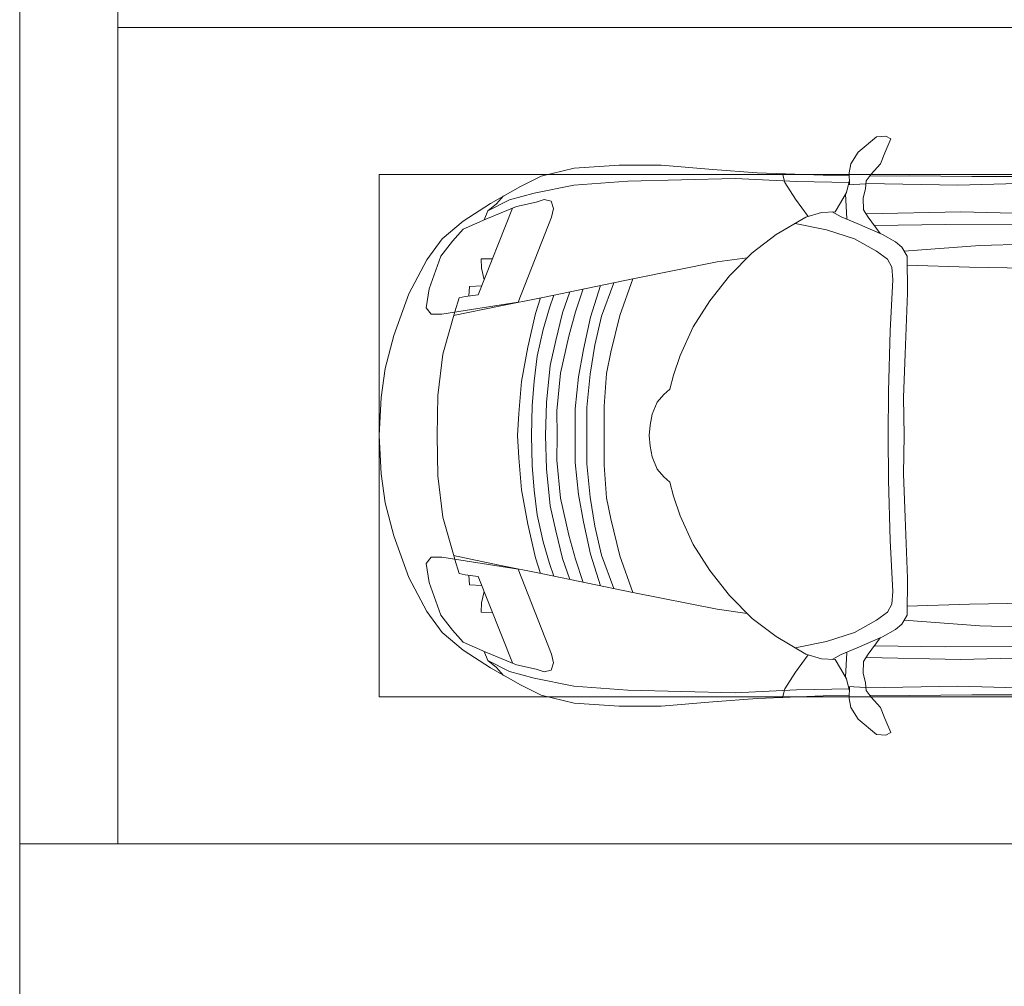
# Model space of a CAD drawing. Header units: millimetres. Extents: x -32229 to 192519, y -13689 to 125138.
# Tile 27 of 183: x -6265 to -3252, y 59314 to 62274. Entities that reach past the tile are written whole.
import ezdxf

# ---------------------------------------------------------------- set-up
doc = ezdxf.new("R2010")
doc.units = ezdxf.units.MM
for name, color, linetype, lineweight in [('A-DETL-GENF-OTLN', 7, 'Continuous', 18), ('A-FLOR-____-OTLN', 7, 'Continuous', 18), ('C-PRKG-____-OTLN', 7, 'Continuous', 18)]:
    doc.layers.add(name, color=color, linetype=linetype, lineweight=lineweight)

# ---------------------------------------------------------------- blocks, each defined once
blk = doc.blocks.new('АР_Машиноместо - 4900x2400_М__5300х2500_-V141--01 ЭЛ')
at = {"layer": 'C-PRKG-____-OTLN', "color": 253, "lineweight": 13, "true_color": 0xaaaaaa}
for p, q in [((2500, 0), (0, 0)), ((0, 0), (0, -3899.6))]:
    blk.add_line(p, q, dxfattribs=at)
blk = doc.blocks.new('АР_Машиноместо - 4900x2400_М__5300х2500_-V143--01 ЭЛ')
at = {"layer": 'A-DETL-GENF-OTLN', "color": 253, "lineweight": 13, "true_color": 0xaaaaaa}
for p, q in [((667.8, 2638.3), (659.3, 2936)), ((1832.2, 2638.3), (1840.7, 2936)), ((604.4, 2850.8), (603.5, 2534.3)), ((1895.6, 2850.8), (1896.5, 2534.3)), ((456.1, 2818.3), (456.8, 2613.6)), ((2043.9, 2818.3), (2043.2, 2613.6)), ((684.8, 2406.5), (667.8, 2638.3)), ((1815.2, 2406.5), (1832.2, 2638.3)), ((456.8, 2613.6), (454.5, 2423.6)), ((2043.2, 2613.6), (2045.5, 2423.6)), ((603.5, 2534.3), (606.1, 2314.9)), ((1896.5, 2534.3), (1893.9, 2314.9)), ((454.5, 2423.6), (456, 2301.1)), ((700.6, 2415.4), (672.8, 2399.7)), ((813.8, 2416.7), (700.6, 2415.4)), ((999.2, 2409.3), (813.8, 2416.7)), ((1500.8, 2409.3), (1686.2, 2416.7)), ((1686.2, 2416.7), (1799.4, 2415.4)), ((1799.4, 2415.4), (1827.2, 2399.7)), ((2045.5, 2423.6), (2044, 2301.1)), ((672.8, 2399.7), (656.7, 2380.3)), ((1132.7, 2404.6), (999.2, 2409.3)), ((1250, 2406.6), (1132.7, 2404.6)), ((1250, 2406.6), (1367.3, 2404.6)), ((1367.3, 2404.6), (1500.8, 2409.3)), ((1827.2, 2399.7), (1843.3, 2380.3)), ((341.2, 2366.2), (333.1, 2350.6)), ((333.1, 2350.6), (335.2, 2322.3)), ((384.4, 2347.9), (341.2, 2366.2)), ((656.7, 2380.3), (633.8, 2340.5)), ((710, 2355.4), (685.1, 2322.3)), ((734.3, 2368.8), (710, 2355.4)), ((772.7, 2371.5), (734.3, 2368.8)), ((929.1, 2364.1), (772.7, 2371.5)), ((1115.2, 2358.7), (929.1, 2364.1)), ((1250, 2357.8), (1115.2, 2358.7)), ((1250, 2357.8), (1384.8, 2358.7)), ((1384.8, 2358.7), (1570.9, 2364.1)), ((1570.9, 2364.1), (1727.3, 2371.5)), ((1727.3, 2371.5), (1765.7, 2368.8)), ((1765.7, 2368.8), (1790, 2355.4)), ((1790, 2355.4), (1814.9, 2322.3)), ((1843.3, 2380.3), (1866.2, 2340.5)), ((2115.6, 2347.9), (2158.8, 2366.2)), ((2158.8, 2366.2), (2166.9, 2350.6)), ((2166.9, 2350.6), (2164.8, 2322.3)), ((335.2, 2322.3), (381.7, 2266.4)), ((417.4, 2333.8), (384.4, 2347.9)), ((449.8, 2306.1), (417.4, 2333.8)), ((630.6, 2332.9), (580.6, 2296)), ((633.8, 2340.5), (600.8, 2263)), ((685.1, 2322.3), (647.3, 2254.2)), ((1814.9, 2322.3), (1852.7, 2254.2)), ((1866.2, 2340.5), (1899.2, 2263)), ((1869.4, 2332.9), (1919.4, 2296)), ((2050.2, 2306.1), (2082.6, 2333.8)), ((2082.6, 2333.8), (2115.6, 2347.9)), ((2164.8, 2322.3), (2118.3, 2266.4)), ((470, 2290), (449.8, 2306.1)), ((580.6, 2296), (559, 2282.6)), ((1919.4, 2296), (1941, 2282.6)), ((2030, 2290), (2050.2, 2306.1)), ((381.7, 2266.4), (417.4, 2243.4)), ((493.6, 2288.6), (470, 2290)), ((482, 2235.6), (479.1, 2288.7)), ((523.3, 2281.2), (493.6, 2288.6)), ((559, 2282.6), (523.3, 2281.2)), ((600.8, 2263), (579.9, 2213.8)), ((1899.2, 2263), (1920.1, 2213.8)), ((1941, 2282.6), (1976.7, 2281.2)), ((1976.7, 2281.2), (2006.4, 2288.6)), ((2006.4, 2288.6), (2030, 2290)), ((2018, 2235.6), (2020.9, 2288.7)), ((2118.3, 2266.4), (2082.6, 2243.4)), ((417.4, 2243.4), (445.1, 2238.7)), ((445.1, 2238.7), (481.8, 2239.5)), ((453, 2159.1), (455, 2238.9)), ((505.1, 2230), (467.5, 2239.2)), ((536.7, 2211.8), (505.1, 2230)), ((586.6, 2231.3), (510.1, 2227.1)), ((647.3, 2254.2), (619.7, 2168.6)), ((1852.7, 2254.2), (1880.3, 2168.6)), ((1913.4, 2231.3), (1989.9, 2227.1)), ((1963.3, 2211.8), (1994.9, 2230)), ((1994.9, 2230), (2032.5, 2239.2)), ((2054.9, 2238.7), (2018.2, 2239.5)), ((2047, 2159.1), (2045, 2238.9)), ((2082.6, 2243.4), (2054.9, 2238.7)), ((564.3, 2195.4), (536.7, 2211.8)), ((579.9, 2213.8), (564.9, 2186.5)), ((1920.1, 2213.8), (1935.1, 2186.5)), ((1935.7, 2195.4), (1963.3, 2211.8)), ((567.1, 2153.8), (564.3, 2195.4)), ((1932.9, 2153.8), (1935.7, 2195.4)), ((444.9, 1956.8), (453, 2159.1)), ((580.7, 2105.7), (567.1, 2153.8)), ((619.7, 2168.6), (600.3, 2072.7)), ((1880.3, 2168.6), (1899.7, 2072.7)), ((1919.3, 2105.7), (1932.9, 2153.8)), ((2055.1, 1956.8), (2047, 2159.1)), ((578.8, 2112.6), (525.5, 2074.6)), ((1921.2, 2112.6), (1974.5, 2074.6)), ((634.6, 2015), (580.7, 2105.7)), ((1865.4, 2015), (1919.3, 2105.7)), ((525.5, 2074.6), (475.1, 2041)), ((1974.5, 2074.6), (2024.9, 2041)), ((475.1, 2041), (447.5, 2034.4)), ((2024.9, 2041), (2052.5, 2034.4)), ((690.7, 1941.6), (634.6, 2015)), ((1809.3, 1941.6), (1865.4, 2015)), ((434.8, 1820.7), (444.9, 1956.8)), ((761.1, 1871.7), (690.7, 1941.6)), ((1738.9, 1871.7), (1809.3, 1941.6)), ((2065.2, 1820.7), (2055.1, 1956.8)), ((718.3, 1834.2), (705.7, 1926.7)), ((1781.7, 1834.2), (1794.3, 1926.7)), ((837.5, 1812.1), (761.1, 1871.7)), ((1662.5, 1812.1), (1738.9, 1871.7)), ((422, 1662.9), (434.8, 1820.7)), ((770, 1576.5), (718.3, 1834.2)), ((917, 1761.1), (837.5, 1812.1)), ((1583, 1761.1), (1662.5, 1812.1)), ((1730, 1576.5), (1781.7, 1834.2)), ((2078, 1662.9), (2065.2, 1820.7)), ((1004.2, 1721.4), (917, 1761.1)), ((1495.8, 1721.4), (1583, 1761.1)), ((1064.9, 1700.5), (1004.2, 1721.4)), ((1435.1, 1700.5), (1495.8, 1721.4)), ((1107.2, 1689.8), (1064.9, 1700.5)), ((1123.5, 1670.9), (1107.2, 1689.8)), ((1376.5, 1670.9), (1392.8, 1689.8)), ((1392.8, 1689.8), (1435.1, 1700.5)), ((422, 1534.1), (422, 1662.9)), ((1147.5, 1650.5), (1123.5, 1670.9)), ((1352.5, 1650.5), (1376.5, 1670.9)), ((2078, 1534.1), (2078, 1662.9)), ((1184.7, 1635.7), (1147.5, 1650.5)), ((1217.8, 1629.1), (1184.7, 1635.7)), ((1217.8, 1629.1), (1250, 1626.8)), ((1282.2, 1629.1), (1250, 1626.8)), ((1282.2, 1629.1), (1315.3, 1635.7)), ((1315.3, 1635.7), (1352.5, 1650.5)), ((826.8, 1300.9), (770, 1576.5)), ((881.7, 1536.4), (770, 1576.5)), ((1618.3, 1536.4), (1730, 1576.5)), ((1673.2, 1300.9), (1730, 1576.5)), ((430.8, 1396.6), (422, 1534.1)), ((884.3, 1480.8), (782, 1518.1)), ((994.9, 1509.3), (881.7, 1536.4)), ((1060, 1496.1), (994.9, 1509.3)), ((1440, 1496.1), (1505.1, 1509.3)), ((1505.1, 1509.3), (1618.3, 1536.4)), ((1615.7, 1480.8), (1718, 1518.1)), ((2069.2, 1396.6), (2078, 1534.1)), ((887, 1446.5), (790.4, 1477.3)), ((973.4, 1459.7), (884.3, 1480.8)), ((1159.3, 1489.1), (1060, 1496.1)), ((1250, 1488.3), (1159.3, 1489.1)), ((1250, 1488.3), (1340.7, 1489.1)), ((1340.7, 1489.1), (1440, 1496.1)), ((1526.6, 1459.7), (1615.7, 1480.8)), ((1613, 1446.5), (1709.6, 1477.3)), ((986.2, 1425.6), (887, 1446.5)), ((1061.9, 1445.7), (973.4, 1459.7)), ((1438.1, 1445.7), (1526.6, 1459.7)), ((1513.8, 1425.6), (1613, 1446.5)), ((871.4, 1401.1), (800.5, 1424.6)), ((1070, 1410.4), (986.2, 1425.6)), ((1163.9, 1435.1), (1061.9, 1445.7)), ((1250, 1435.1), (1163.9, 1435.1)), ((1250, 1435.1), (1336.1, 1435.1)), ((1336.1, 1435.1), (1438.1, 1445.7)), ((1430, 1410.4), (1513.8, 1425.6)), ((1628.6, 1401.1), (1699.5, 1424.6)), ((455.7, 1296.1), (430.8, 1396.6)), ((945.3, 1380.6), (871.4, 1401.1)), ((1168.3, 1399.8), (1070, 1410.4)), ((1250, 1400.1), (1168.3, 1399.8)), ((1250, 1400.1), (1331.7, 1399.8)), ((1331.7, 1399.8), (1430, 1410.4)), ((1554.7, 1380.6), (1628.6, 1401.1)), ((2044.3, 1296.1), (2069.2, 1396.6)), ((873.8, 1361.2), (809.9, 1383.1)), ((958.3, 1341.1), (873.8, 1361.2)), ((1059, 1354.8), (945.3, 1380.6)), ((1441, 1354.8), (1554.7, 1380.6)), ((1541.7, 1341.1), (1626.2, 1361.2)), ((1626.2, 1361.2), (1690.1, 1383.1)), ((527.2, 1305.2), (531.8, 1326)), ((531.8, 1326), (554.4, 1333.3)), ((554.4, 1333.3), (580.7, 1327.1)), ((580.7, 1327.1), (841.1, 1225.9)), ((859.1, 1321.2), (819.9, 1334.4)), ((1035, 1323.2), (958.3, 1341.1)), ((1174.5, 1344.2), (1059, 1354.8)), ((1250, 1344.9), (1174.5, 1344.2)), ((1250, 1344.9), (1325.5, 1344.2)), ((1325.5, 1344.2), (1441, 1354.8)), ((1465, 1323.2), (1541.7, 1341.1)), ((1640.9, 1321.2), (1680.1, 1334.4)), ((1919.3, 1327.1), (1658.9, 1225.9)), ((1945.6, 1333.3), (1919.3, 1327.1)), ((1968.2, 1326), (1945.6, 1333.3)), ((1972.8, 1305.2), (1968.2, 1326)), ((487.4, 1232.1), (455.7, 1296.1)), ((535, 1280.6), (527.2, 1305.2)), ((853.8, 1167.4), (826.8, 1300.9)), ((925.2, 1301.6), (859.1, 1321.2)), ((1007.1, 1283.7), (925.2, 1301.6)), ((1148.3, 1312.4), (1035, 1323.2)), ((1250, 1309.3), (1148.3, 1312.4)), ((1250, 1309.3), (1351.7, 1312.4)), ((1351.7, 1312.4), (1465, 1323.2)), ((1492.9, 1283.7), (1574.8, 1301.6)), ((1574.8, 1301.6), (1640.9, 1321.2)), ((1646.2, 1167.4), (1673.2, 1300.9)), ((1965, 1280.6), (1972.8, 1305.2)), ((2012.6, 1232.1), (2044.3, 1296.1)), ((548.2, 1220.1), (535, 1280.6)), ((876.3, 1278.7), (828.3, 1293.7)), ((978.6, 1254.6), (876.3, 1278.7)), ((1083.6, 1274.6), (1007.1, 1283.7)), ((1159.1, 1267.9), (1083.6, 1274.6)), ((1250, 1266.6), (1159.1, 1267.9)), ((1250, 1266.6), (1340.9, 1267.9)), ((1340.9, 1267.9), (1416.4, 1274.6)), ((1416.4, 1274.6), (1492.9, 1283.7)), ((1521.4, 1254.6), (1623.7, 1278.7)), ((1623.7, 1278.7), (1671.7, 1293.7)), ((1951.8, 1220.1), (1965, 1280.6)), ((1084.1, 1236), (978.6, 1254.6)), ((1182.5, 1227.5), (1084.1, 1236)), ((1317.5, 1227.5), (1415.9, 1236)), ((1415.9, 1236), (1521.4, 1254.6)), ((539.3, 1140.4), (487.4, 1232.1)), ((586.9, 1126.3), (548.2, 1220.1)), ((841.1, 1225.9), (877.7, 991.4)), ((1250, 1223.7), (1182.5, 1227.5)), ((1250, 1223.7), (1317.5, 1227.5)), ((1658.9, 1225.9), (1622.3, 991.4)), ((1913.1, 1126.3), (1951.8, 1220.1)), ((1960.7, 1140.4), (2012.6, 1232.1)), ((540.4, 1159.6), (516.2, 1180.5)), ((1959.6, 1159.6), (1983.8, 1180.5)), ((561.3, 1132.6), (540.4, 1159.6)), ((882.6, 1027.5), (853.8, 1167.4)), ((1617.4, 1027.5), (1646.2, 1167.4)), ((1938.7, 1132.6), (1959.6, 1159.6)), ((593.2, 1056.8), (539.3, 1140.4)), ((589, 1121.6), (561.3, 1132.6)), ((617.9, 1057.3), (586.9, 1126.3)), ((1882.1, 1057.3), (1913.1, 1126.3)), ((1906.8, 1056.8), (1960.7, 1140.4)), ((1911, 1121.6), (1938.7, 1132.6)), ((647.2, 992.8), (593.2, 1056.8)), ((654.7, 1024.4), (617.9, 1057.3)), ((1845.3, 1024.4), (1882.1, 1057.3)), ((1852.8, 992.8), (1906.8, 1056.8)), ((1000.2, 994.5), (871.4, 1031.3)), ((1499.8, 994.5), (1628.6, 1031.3)), ((700.9, 989.1), (655, 1024.3)), ((1127.4, 979.8), (1000.2, 994.5)), ((1372.6, 979.8), (1499.8, 994.5)), ((1799.1, 989.1), (1845, 1024.3)), ((711.9, 946.2), (647.2, 992.8)), ((800.1, 952.6), (700.9, 989.1)), ((877.7, 991.4), (877.7, 958.9)), ((1250, 977.6), (1127.4, 979.8)), ((1250, 977.6), (1372.6, 979.8)), ((1622.3, 991.4), (1622.3, 958.9)), ((1699.9, 952.6), (1799.1, 989.1)), ((1788.1, 946.2), (1852.8, 992.8)), ((815.8, 891), (711.9, 946.2)), ((859, 944.1), (800.1, 952.6)), ((877.7, 958.9), (859, 944.1)), ((1622.3, 958.9), (1641, 944.1)), ((1641, 944.1), (1699.9, 952.6)), ((1684.2, 891), (1788.1, 946.2)), ((943.3, 845.1), (815.8, 891)), ((1556.7, 845.1), (1684.2, 891)), ((1044.2, 818.6), (943.3, 845.1)), ((1455.8, 818.6), (1556.7, 845.1)), ((1132.7, 806), (1044.2, 818.6)), ((1367.3, 806), (1455.8, 818.6)), ((1250, 800), (1132.7, 806)), ((1250, 800), (1367.3, 806))]:
    blk.add_line(p, q, dxfattribs=at)
at = {"layer": 'A-DETL-GENF-OTLN', "color": 254, "lineweight": 13, "true_color": 0xd4d4d4}
for p, q in [((564.4, 2580.5), (571.6, 2853.3)), ((1935.6, 2580.5), (1928.4, 2853.3)), ((733.8, 2606.7), (737.8, 2818.3)), ((1766.2, 2606.7), (1762.2, 2818.3)), ((477.8, 2754.7), (483.3, 2571.4)), ((2022.2, 2754.7), (2016.7, 2571.4)), ((728.4, 2415.7), (733.8, 2606.7)), ((1771.6, 2415.7), (1766.2, 2606.7)), ((483.3, 2571.4), (478, 2290)), ((570.6, 2291.4), (564.4, 2580.5)), ((1929.4, 2291.4), (1935.6, 2580.5)), ((2016.7, 2571.4), (2022, 2290)), ((471.8, 2077.7), (474.5, 2239.3)), ((2028.2, 2077.7), (2025.5, 2239.3)), ((462.8, 1889.5), (471.8, 2077.7)), ((2037.2, 1889.5), (2028.2, 2077.7)), ((470.9, 1561.4), (462.8, 1889.5)), ((2029.1, 1561.4), (2037.2, 1889.5)), ((483.4, 1395.6), (470.9, 1561.4)), ((2016.6, 1395.6), (2029.1, 1561.4)), ((507.4, 1274.3), (483.4, 1395.6)), ((1992.6, 1274.3), (2016.6, 1395.6)), ((527.9, 1198.6), (507.4, 1274.3)), ((1972.1, 1198.6), (1992.6, 1274.3)), ((818.8, 1102.9), (554, 1208.1)), ((1681.2, 1102.9), (1946, 1208.1)), ((561.7, 1132.1), (527.9, 1198.6)), ((1938.3, 1132.1), (1972.1, 1198.6)), ((709.1, 1112.7), (708.2, 1146.9)), ((1790.9, 1112.7), (1791.8, 1146.9)), ((772.6, 1121.3), (737.7, 1113.6)), ((1727.4, 1121.3), (1762.3, 1113.6)), ((737.7, 1113.6), (709.1, 1112.7)), ((792.9, 1076.2), (791.2, 1114.5)), ((824.1, 1063.7), (818.8, 1102.9)), ((1675.9, 1063.7), (1681.2, 1102.9)), ((1707.1, 1076.2), (1708.8, 1114.5)), ((1762.3, 1113.6), (1790.9, 1112.7)), ((823.3, 1074.4), (792.9, 1076.2)), ((827.7, 1045), (824.1, 1063.7)), ((1672.3, 1045), (1675.9, 1063.7)), ((1676.7, 1074.4), (1707.1, 1076.2)), ((871.3, 1031.9), (827.7, 1045)), ((1628.7, 1031.9), (1672.3, 1045))]:
    blk.add_line(p, q, dxfattribs=at)
at = {"layer": 'C-PRKG-____-OTLN', "color": 253, "lineweight": 13, "true_color": 0xaaaaaa}
for p, q in [((0, 0), (0, 3899.6)), ((450, 800), (450, 3899.6)), ((2050, 800), (2050, 3899.6)), ((2500, 0), (2500, 3899.6)), ((450, 800), (2050, 800)), ((2500, 0), (0, 0))]:
    blk.add_line(p, q, dxfattribs=at)
blk = doc.blocks.new('Наметкина 10_РД_АР_П_отсоединено_rvt-1--01 ЭЛ')
at = {"layer": 'A-FLOR-____-OTLN', "color": 253, "lineweight": 13, "true_color": 0xaaaaaa}
for p, q in [((-6264.7, 65050), (-6264.7, 59250)), ((-6264.7, 59750), (-6264.7, 65050)), ((-2065.1, 59750), (-6264.7, 59750)), ((-6264.7, 59750), (-6264.7, 59250))]:
    blk.add_line(p, q, dxfattribs=at)
at = {"layer": 'C-PRKG-____-OTLN', "color": 253, "lineweight": 13, "true_color": 0xaaaaaa}
for name, rotation in [('АР_Машиноместо - 4900x2400_М__5300х2500_-V141--01 ЭЛ', 90.00000000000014), ('АР_Машиноместо - 4900x2400_М__5300х2500_-V143--01 ЭЛ', 269.999999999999)]:
    blk.add_blockref(name, (-5964.7, 62250), dxfattribs=dict(at, rotation=rotation))

msp = doc.modelspace()

# ---------------------------------------------------------------- block references
at = {"lineweight": 5}
msp.add_blockref('Наметкина 10_РД_АР_П_отсоединено_rvt-1--01 ЭЛ', (0, 0), dxfattribs=at)

doc.saveas('drawing.dxf')
